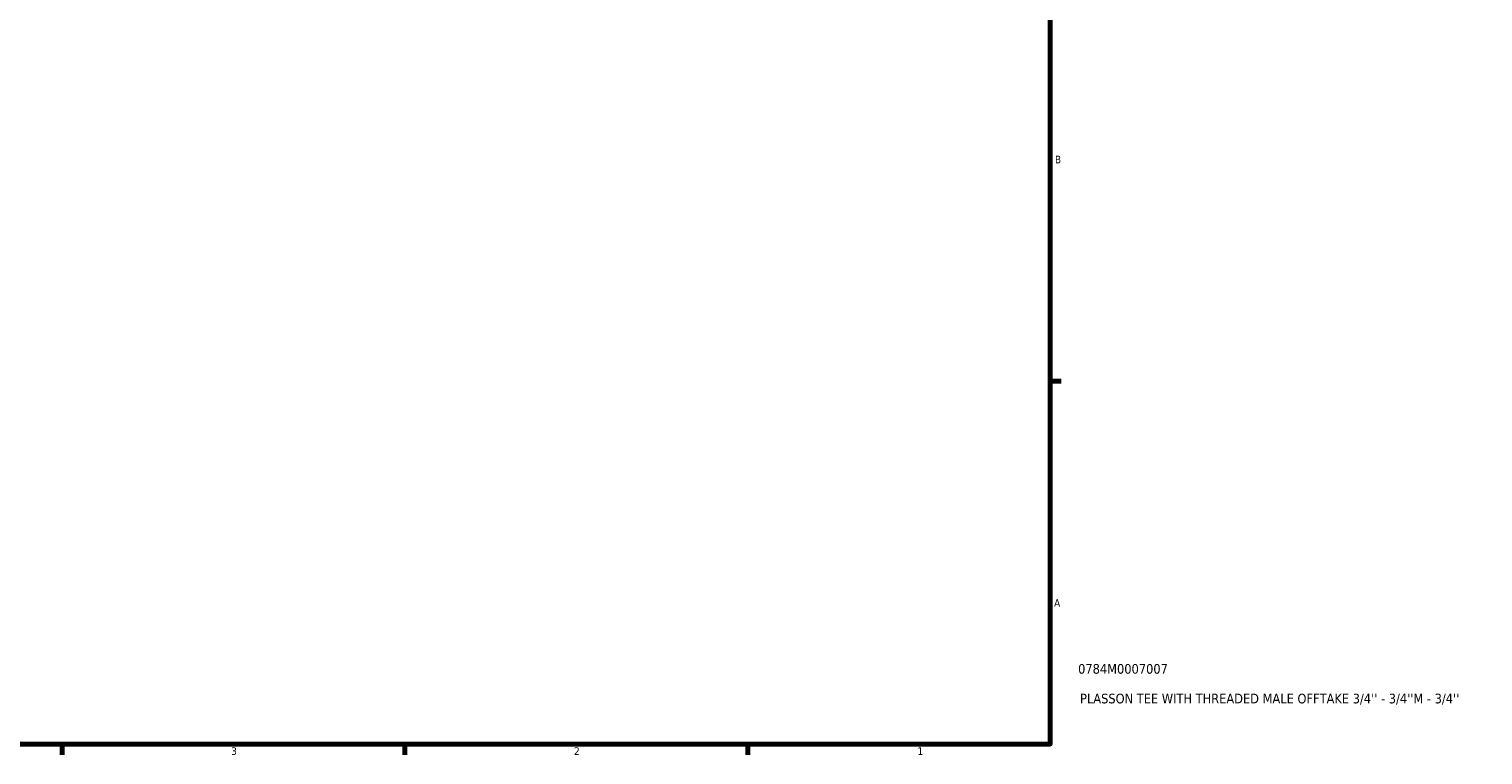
# Model space of a CAD drawing. Header units: inches. Extents: x 0.1 to 38.9, y -5.7 to 21.4.
# Tile 5 of 6: x 20.8 to 38.9, y 0.9 to 9.9. Entities that reach past the tile are written whole.
import ezdxf

# ---------------------------------------------------------------- set-up
doc = ezdxf.new("R2010")
doc.units = ezdxf.units.IN
doc.header["$MEASUREMENT"] = 0
doc.layers.add('Border (ANSI)', color=7, linetype='Continuous', lineweight=70)
doc.layers.add('Title (ANSI)', color=7, linetype='Continuous', lineweight=50)
doc.styles.add('Note Text (ANSI)', font='tahoma.ttf')
doc.styles.add('Text Style29', font='tahoma.ttf')

# ---------------------------------------------------------------- blocks, each defined once
blk = doc.blocks.new('Borders Default Border')
at = {"layer": 'Border (ANSI)'}
for p, q in [((33.5, 5.5), (33.634, 5.5)), ((21.25, 1), (21.25, 0.866)), ((25.5, 1), (25.5, 0.866)), ((29.75, 1), (29.75, 0.866))]:
    blk.add_line(p, q, dxfattribs=at)
at = {"layer": 'Border (ANSI)', "flags": 128}
blk.add_lwpolyline([(0.5, 1), (0.5, 21), (33.5, 21), (33.5, 1), (0.5, 1)], dxfattribs=at)
at = {"layer": 'Border (ANSI)', "color": 5, "true_color": 0x0000ff, "char_height": 0.0945, "attachment_point": 7, "style": 'Note Text (ANSI)'}
for s, insert in [('B', (33.558, 8.203)), ('A', (33.547, 2.703)), ('3', (23.346, 0.864)), ('2', (27.596, 0.866)), ('1', (31.854, 0.866))]:
    blk.add_mtext(s, dxfattribs=dict(at, insert=insert))
blk = doc.blocks.new('Title Blocks ANSI - Large')
at = {"layer": 'Title (ANSI)', "color": 5, "true_color": 0x0000ff, "style": 'Text Style29'}
for tag, p in [('PART_NUMBER_001', (0.345, 0.873)), ('DESCRIPTION_001', (0.369, 0.505))]:
    blk.add_attdef(tag, p, '', height=0.12, dxfattribs=at)

msp = doc.modelspace()

# ---------------------------------------------------------------- block references
msp.add_blockref('Borders Default Border', (0, 0))
msp.add_blockref('Title Blocks ANSI - Large', (33.5, 1)).add_auto_attribs({'PART_NUMBER_001': '0784M0007007', 'DESCRIPTION_001': "PLASSON TEE WITH THREADED MALE OFFTAKE 3/4'' - 3/4''M - 3/4''"})

doc.saveas('drawing.dxf')
